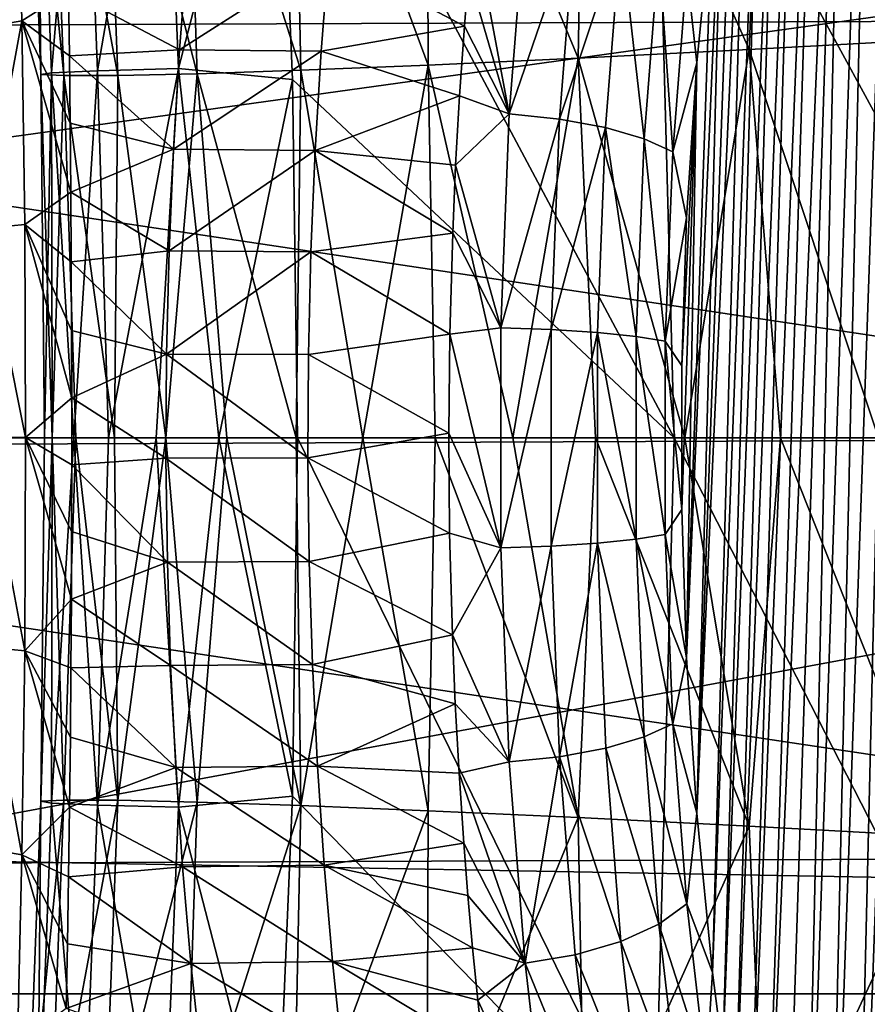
# Model space of a CAD drawing. Header units: metres. Extents: x -160 to 52, y -25 to 25.
# Tile 84 of 166: x -20.87 to -18.69, y -1.45 to 1.07. Entities that reach past the tile are written whole.
import ezdxf

# ---------------------------------------------------------------- set-up
doc = ezdxf.new("R2010")
doc.units = ezdxf.units.M
doc.layers.add('solid_509094_SW0001', color=7, linetype='CONTINUOUS')

msp = doc.modelspace()

# ---------------------------------------------------------------- linework, layer by layer
at = {"layer": 'solid_509094_SW0001'}
for points in [[(-18.737247, -2.979123, 205.157303), (-18.587088, 3.334841, 205.877975), (-18.502651, 3.491498, 206.283203)], [(-18.665651, -3.161583, 205.500916), (-18.737247, -2.979123, 205.157303), (-18.502651, 3.491498, 206.283203)], [(-18.801697, -2.788523, 204.847992), (-18.665487, 3.162188, 205.501709), (-18.587088, 3.334841, 205.877975)], [(-18.737247, -2.979123, 205.157303), (-18.801697, -2.788523, 204.847992), (-18.587088, 3.334841, 205.877975)], [(-18.859533, -2.593395, 204.570419), (-18.736992, 2.980023, 205.158539), (-18.665487, 3.162188, 205.501709)], [(-18.801697, -2.788523, 204.847992), (-18.859533, -2.593395, 204.570419), (-18.665487, 3.162188, 205.501709)], [(-18.956682, -2.192125, 204.104172), (-18.801397, 2.789609, 204.849442), (-18.736992, 2.980023, 205.158539)], [(-18.910912, -2.394049, 204.323853), (-18.956682, -2.192125, 204.104172), (-18.736992, 2.980023, 205.158539)], [(-18.859533, -2.593395, 204.570419), (-18.910912, -2.394049, 204.323853), (-18.736992, 2.980023, 205.158539)], [(-18.99704, -1.987924, 203.910492), (-18.859232, 2.594523, 204.571869), (-18.801397, 2.789609, 204.849442)], [(-18.956682, -2.192125, 204.104172), (-18.99704, -1.987924, 203.910492), (-18.801397, 2.789609, 204.849442)], [(-19.032532, -1.782347, 203.740158), (-18.910646, 2.395082, 204.325119), (-18.859232, 2.594523, 204.571869)], [(-18.99704, -1.987924, 203.910492), (-19.032532, -1.782347, 203.740158), (-18.859232, 2.594523, 204.571869)], [(-19.063393, -1.576157, 203.592041), (-18.95647, 2.192981, 204.105194), (-18.910646, 2.395082, 204.325119)], [(-19.032532, -1.782347, 203.740158), (-19.063393, -1.576157, 203.592041), (-18.910646, 2.395082, 204.325119)], [(-19.089863, -1.36989, 203.465012), (-18.996887, 1.988546, 203.911224), (-18.95647, 2.192981, 204.105194)], [(-19.063393, -1.576157, 203.592041), (-19.089863, -1.36989, 203.465012), (-18.95647, 2.192981, 204.105194)], [(-16.941088, 1.07381, 246.623383), (-23.890896, 2.116662, 213.269287), (-23.911182, 1.046, 213.171936)], [(-18.442762, 2.01838, 26.527624), (-18.954386, 1.973881, 27.022652), (-18.510139, 1.021206, 26.71846)], [(-26.440783, 0, 158.299973), (-15.616891, 1.504099, 204.904938), (-26.333057, 1.971099, 158.277527)], [(-18.954386, 1.973881, 27.022652), (-19.41695, 1.937502, 27.599339), (-18.996185, 0.994796, 27.205294)], [(-19.130644, -0.961176, 203.269287), (-19.032431, 1.782741, 203.740631), (-18.996887, 1.988546, 203.911224)], [(-19.089863, -1.36989, 203.465012), (-19.130644, -0.961176, 203.269287), (-18.996887, 1.988546, 203.911224)], [(-18.954386, 1.973881, 27.022652), (-18.996185, 0.994796, 27.205294), (-18.510139, 1.021206, 26.71846)], [(-19.41695, 1.937502, 27.599339), (-19.822643, 1.909118, 28.262337), (-19.434156, 0.972748, 27.766659)], [(-19.41695, 1.937502, 27.599339), (-19.434156, 0.972748, 27.766659), (-18.996185, 0.994796, 27.205294)], [(-20.820297, 1.890358, 34.586143), (-20.703531, 1.901669, 36.143436), (-20.784328, 0.935394, 34.638081)], [(-20.703531, 1.901669, 36.143436), (-20.666269, 0.940692, 36.20116), (-20.784328, 0.935394, 34.638081)], [(-20.703531, 1.901669, 36.143436), (-20.498055, 1.912919, 37.841545), (-20.666269, 0.940692, 36.20116)], [(-20.498055, 1.912919, 37.841545), (-20.458506, 0.946196, 37.90427), (-20.666269, 0.940692, 36.20116)], [(-20.498055, 1.912919, 37.841545), (-20.208521, 1.912582, 39.661388), (-20.458506, 0.946196, 37.90427)], [(-20.208521, 1.912582, 39.661388), (-20.166765, 0.91766, 39.723545), (-20.458506, 0.946196, 37.90427)], [(-19.188213, 0, 45.201702), (-20.166765, 0.91766, 39.723545), (-20.208521, 1.912582, 39.661388)], [(-19.188213, 0, 45.201702), (-20.208521, 1.912582, 39.661388), (-19.239134, 1.869086, 45.137527)], [(-19.822643, 1.909118, 28.262337), (-20.165092, 1.888429, 29.013939), (-19.818974, 0.955152, 28.408861)], [(-19.822643, 1.909118, 28.262337), (-19.818974, 0.955152, 28.408861), (-19.434156, 0.972748, 27.766659)], [(-20.847792, 1.879932, 33.178879), (-20.820297, 1.890358, 34.586143), (-20.811768, 0.930786, 33.228859)], [(-20.847792, 1.879932, 33.178879), (-20.811768, 0.930786, 33.228859), (-20.752453, 0.927948, 31.978954)], [(-20.789049, 1.872376, 31.923706), (-20.847792, 1.879932, 33.178879), (-20.752453, 0.927948, 31.978954)], [(-20.820297, 1.890358, 34.586143), (-20.784328, 0.935394, 34.638081), (-20.811768, 0.930786, 33.228859)], [(-20.789049, 1.872376, 31.923706), (-20.752453, 0.927948, 31.978954), (-20.614553, 0.928305, 30.888863)], [(-20.650255, 1.870273, 30.819164), (-20.789049, 1.872376, 31.923706), (-20.614553, 0.928305, 30.888863)], [(-20.441214, 1.875355, 29.860241), (-20.650255, 1.870273, 30.819164), (-20.410641, 0.932792, 29.953733)], [(-20.650255, 1.870273, 30.819164), (-20.614553, 0.928305, 30.888863), (-20.410641, 0.932792, 29.953733)], [(-20.165092, 1.888429, 29.013939), (-20.441214, 1.875355, 29.860241), (-20.14543, 0.941818, 29.135405)], [(-20.441214, 1.875355, 29.860241), (-20.410641, 0.932792, 29.953733), (-20.14543, 0.941818, 29.135405)], [(-20.165092, 1.888429, 29.013939), (-20.14543, 0.941818, 29.135405), (-19.818974, 0.955152, 28.408861)], [(-19.239134, 1.869086, 45.137527), (-18.266529, 1.799732, 50.620781), (-18.221413, 0, 50.665646)], [(-19.188213, 0, 45.201702), (-19.239134, 1.869086, 45.137527), (-18.221413, 0, 50.665646)], [(-19.130644, -0.961176, 203.269287), (-19.063339, 1.576348, 203.5923), (-19.032431, 1.782741, 203.740631)], [(-19.156416, -0.563276, 203.145599), (-19.089842, 1.36993, 203.465103), (-19.063339, 1.576348, 203.5923)], [(-19.130644, -0.961176, 203.269287), (-19.156416, -0.563276, 203.145599), (-19.063339, 1.576348, 203.5923)], [(-20.871515, 1.553877, 203.385422), (-20.859957, 1.068734, 203.151871), (-20.96715, 1.049513, 203.22023)], [(-20.871515, 1.553877, 203.385422), (-20.74062, 1.144055, 203.137665), (-20.859957, 1.068734, 203.151871)], [(-26.440783, 0, 158.299973), (-15.685304, 0, 204.884201), (-15.616891, 1.504099, 204.904938)], [(-159.199997, 1.424548, -24.458549), (-2.2, 1.424548, -24.458549), (-2.2, -1.424548, -24.458549)], [(-159.199997, -1.424548, -24.458549), (-159.199997, 1.424548, -24.458549), (-2.2, -1.424548, -24.458549)], [(-19.156416, -0.563276, 203.145599), (-19.130657, 0.961157, 203.269226), (-19.089842, 1.36993, 203.465103)], [(-19.156044, 1.19357, 203.233948), (-19.089842, 1.36993, 203.465103), (-19.130657, 0.961157, 203.269226)], [(-19.570677, 1.345187, 202.993958), (-19.610907, 0.830267, 202.800888), (-19.703255, 1.323965, 202.993332)], [(-19.442339, 1.324008, 203.012665), (-19.610907, 0.830267, 202.800888), (-19.570677, 1.345187, 202.993958)], [(-19.610907, 0.830267, 202.800888), (-19.715401, 1.189129, 202.935059), (-19.703255, 1.323965, 202.993332)], [(-19.442339, 1.324008, 203.012665), (-19.481977, 0.81662, 202.822433), (-19.610907, 0.830267, 202.800888)], [(-19.325279, 1.28998, 203.061447), (-19.481977, 0.81662, 202.822433), (-19.442339, 1.324008, 203.012665)], [(-19.325279, 1.28998, 203.061447), (-19.363966, 0.79471, 202.875793), (-19.481977, 0.81662, 202.822433)], [(-19.265354, 0.766041, 202.957489), (-19.363966, 0.79471, 202.875793), (-19.325279, 1.28998, 203.061447)], [(-19.227913, 1.24542, 203.137161), (-19.265354, 0.766041, 202.957489), (-19.325279, 1.28998, 203.061447)], [(-20.74062, 1.144055, 203.137665), (-20.436714, 1.242512, 203.11322), (-20.456337, 0.99447, 203.019043)], [(-20.07349, 1.237874, 203.031876), (-20.456337, 0.99447, 203.019043), (-20.436714, 1.242512, 203.11322)], [(-20.092945, 0.99069, 202.938507), (-20.456337, 0.99447, 203.019043), (-20.07349, 1.237874, 203.031876)], [(-20.092945, 0.99069, 202.938507), (-20.07349, 1.237874, 203.031876), (-19.726145, 1.055058, 202.883514)], [(-20.07349, 1.237874, 203.031876), (-19.715401, 1.189129, 202.935059), (-19.726145, 1.055058, 202.883514)], [(-19.192036, 0.732684, 203.061218), (-19.265354, 0.766041, 202.957489), (-19.227913, 1.24542, 203.137161)], [(-19.156044, 1.19357, 203.233948), (-19.192036, 0.732684, 203.061218), (-19.227913, 1.24542, 203.137161)], [(-19.610907, 0.830267, 202.800888), (-19.726145, 1.055058, 202.883514), (-19.715401, 1.189129, 202.935059)], [(-19.156044, 1.19357, 203.233948), (-19.130657, 0.961157, 203.269226), (-19.192036, 0.732684, 203.061218)], [(-20.859957, 1.068734, 203.151871), (-20.74062, 1.144055, 203.137665), (-20.738358, 0.979048, 203.075165)], [(-20.738358, 0.979048, 203.075165), (-20.74062, 1.144055, 203.137665), (-20.456337, 0.99447, 203.019043)], [(-16.934216, 0, 246.656357), (-16.941088, 1.07381, 246.623383), (-23.911182, 1.046, 213.171936)], [(-20.859957, 1.068734, 203.151871), (-20.958538, 0.536435, 203.070908), (-20.96715, 1.049513, 203.22023)], [(-20.859957, 1.068734, 203.151871), (-20.852926, 0.546769, 203.000931), (-20.958538, 0.536435, 203.070908)], [(-20.859957, 1.068734, 203.151871), (-20.738358, 0.979048, 203.075165), (-20.736265, 0.805848, 203.020432)], [(-20.859957, 1.068734, 203.151871), (-20.736265, 0.805848, 203.020432), (-20.73477, 0.629759, 202.975906)], [(-20.859957, 1.068734, 203.151871), (-20.73477, 0.629759, 202.975906), (-20.852926, 0.546769, 203.000931)], [(-16.934216, 0, 246.656357), (-23.911182, 1.046, 213.171936), (-23.917706, -0.028285, 213.140625)], [(-20.092945, 0.99069, 202.938507), (-19.726145, 1.055058, 202.883514), (-19.738455, 0.876276, 202.824478)], [(-19.610907, 0.830267, 202.800888), (-19.738455, 0.876276, 202.824478), (-19.726145, 1.055058, 202.883514)], [(-18.510139, 1.021206, 26.71846), (-18.996185, 0.994796, 27.205294), (-18.664648, 0.000012, 26.908932)], [(-20.738358, 0.979048, 203.075165), (-20.456337, 0.99447, 203.019043), (-20.471792, 0.739387, 202.94487)], [(-20.092945, 0.99069, 202.938507), (-20.471792, 0.739387, 202.94487), (-20.456337, 0.99447, 203.019043)], [(-20.108267, 0.736543, 202.864975), (-20.471792, 0.739387, 202.94487), (-20.092945, 0.99069, 202.938507)], [(-20.108267, 0.736543, 202.864975), (-20.092945, 0.99069, 202.938507), (-19.738455, 0.876276, 202.824478)], [(-18.996185, 0.994796, 27.205294), (-19.434156, 0.972748, 27.766659), (-19.16136, 0.000022, 27.449459)], [(-18.996185, 0.994796, 27.205294), (-19.16136, 0.000022, 27.449459), (-18.91604, 0.000057, 27.165113)], [(-18.996185, 0.994796, 27.205294), (-18.91604, 0.000057, 27.165113), (-18.664648, 0.000012, 26.908932)], [(-20.736265, 0.805848, 203.020432), (-20.738358, 0.979048, 203.075165), (-20.471792, 0.739387, 202.94487)], [(-19.434156, 0.972748, 27.766659), (-19.818974, 0.955152, 28.408861), (-19.601973, 0, 28.076086)], [(-19.434156, 0.972748, 27.766659), (-19.601973, 0, 28.076086), (-19.389618, -0.000012, 27.752293)], [(-19.434156, 0.972748, 27.766659), (-19.389618, -0.000012, 27.752293), (-19.16136, 0.000022, 27.449459)], [(-19.192036, 0.732684, 203.061218), (-19.130657, 0.961157, 203.269226), (-19.156425, 0.563691, 203.145554)], [(-19.168633, -0.183719, 203.086975), (-19.168631, 0.184767, 203.086975), (-19.130657, 0.961157, 203.269226)], [(-19.156416, -0.563276, 203.145599), (-19.168633, -0.183719, 203.086975), (-19.130657, 0.961157, 203.269226)], [(-19.168631, 0.184767, 203.086975), (-19.156425, 0.563691, 203.145554), (-19.130657, 0.961157, 203.269226)], [(-20.811768, 0.930786, 33.228859), (-20.784328, 0.935394, 34.638081), (-20.802128, 0, 33.5116)], [(-20.784328, 0.935394, 34.638081), (-20.782827, 0, 34.435379), (-20.802128, 0, 33.5116)], [(-20.784328, 0.935394, 34.638081), (-20.666269, 0.940692, 36.20116), (-20.727045, 0, 35.393047)], [(-20.784328, 0.935394, 34.638081), (-20.727045, 0, 35.393047), (-20.782827, 0, 34.435379)], [(-20.666269, 0.940692, 36.20116), (-20.6378, 0, 36.382648), (-20.727045, 0, 35.393047)], [(-20.666269, 0.940692, 36.20116), (-20.458506, 0.946196, 37.90427), (-20.6378, 0, 36.382648)], [(-20.458506, 0.946196, 37.90427), (-20.515589, 0, 37.415314), (-20.6378, 0, 36.382648)], [(-20.458506, 0.946196, 37.90427), (-20.355345, 0, 38.532413), (-20.515589, 0, 37.415314)], [(-20.458506, 0.946196, 37.90427), (-20.166765, 0.91766, 39.723545), (-20.355345, 0, 38.532413)], [(-20.14543, 0.941818, 29.135405), (-20.410641, 0.932792, 29.953733), (-20.157383, -0.000003, 29.224857)], [(-20.14543, 0.941818, 29.135405), (-20.157383, -0.000003, 29.224857), (-19.986334, -0.000004, 28.808592)], [(-19.818974, 0.955152, 28.408861), (-20.14543, 0.941818, 29.135405), (-19.986334, -0.000004, 28.808592)], [(-19.818974, 0.955152, 28.408861), (-19.986334, -0.000004, 28.808592), (-19.800823, 0.000005, 28.42671)], [(-19.818974, 0.955152, 28.408861), (-19.800823, 0.000005, 28.42671), (-19.601973, 0, 28.076086)], [(-20.811768, 0.930786, 33.228859), (-20.802128, 0, 33.5116), (-20.782171, 0.000001, 32.626019)], [(-20.752453, 0.927948, 31.978954), (-20.811768, 0.930786, 33.228859), (-20.782171, 0.000001, 32.626019)], [(-20.752453, 0.927948, 31.978954), (-20.782171, 0.000001, 32.626019), (-20.721939, -0.000001, 31.79451)], [(-20.614553, 0.928305, 30.888863), (-20.752453, 0.927948, 31.978954), (-20.622835, 0, 31.030619)], [(-20.752453, 0.927948, 31.978954), (-20.721939, -0.000001, 31.79451), (-20.622835, 0, 31.030619)], [(-20.614553, 0.928305, 30.888863), (-20.622835, 0, 31.030619), (-20.491295, 0.000002, 30.349794)], [(-20.410641, 0.932792, 29.953733), (-20.614553, 0.928305, 30.888863), (-20.491295, 0.000002, 30.349794)], [(-20.410641, 0.932792, 29.953733), (-20.491295, 0.000002, 30.349794), (-20.335014, -0.000004, 29.753269)], [(-20.410641, 0.932792, 29.953733), (-20.335014, -0.000004, 29.753269), (-20.157383, -0.000003, 29.224857)], [(-20.166765, 0.91766, 39.723545), (-20.153999, 0, 39.743484), (-20.355345, 0, 38.532413)], [(-19.188213, 0, 45.201702), (-20.153999, 0, 39.743484), (-20.166765, 0.91766, 39.723545)], [(-20.108267, 0.736543, 202.864975), (-19.738455, 0.876276, 202.824478), (-19.748419, 0.6989, 202.776688)], [(-19.610907, 0.830267, 202.800888), (-19.748419, 0.6989, 202.776688), (-19.738455, 0.876276, 202.824478)], [(-19.610907, 0.830267, 202.800888), (-19.632832, 0.282102, 202.695679), (-19.748419, 0.6989, 202.776688)], [(-19.481977, 0.81662, 202.822433), (-19.632832, 0.282102, 202.695679), (-19.610907, 0.830267, 202.800888)], [(-19.481977, 0.81662, 202.822433), (-19.503544, 0.277271, 202.718948), (-19.632832, 0.282102, 202.695679)], [(-19.363966, 0.79471, 202.875793), (-19.503544, 0.277271, 202.718948), (-19.481977, 0.81662, 202.822433)], [(-20.73477, 0.629759, 202.975906), (-20.736265, 0.805848, 203.020432), (-20.471792, 0.739387, 202.94487)], [(-19.363966, 0.79471, 202.875793), (-19.384956, 0.269546, 202.775055), (-19.503544, 0.277271, 202.718948)], [(-19.285591, 0.259477, 202.860367), (-19.384956, 0.269546, 202.775055), (-19.363966, 0.79471, 202.875793)], [(-19.265354, 0.766041, 202.957489), (-19.285591, 0.259477, 202.860367), (-19.363966, 0.79471, 202.875793)], [(-19.211397, 0.247766, 202.968307), (-19.285591, 0.259477, 202.860367), (-19.265354, 0.766041, 202.957489)], [(-19.192036, 0.732684, 203.061218), (-19.211397, 0.247766, 202.968307), (-19.265354, 0.766041, 202.957489)], [(-20.73477, 0.629759, 202.975906), (-20.471792, 0.739387, 202.94487), (-20.48284, 0.478856, 202.891861)], [(-20.108267, 0.736543, 202.864975), (-20.48284, 0.478856, 202.891861), (-20.471792, 0.739387, 202.94487)], [(-20.119217, 0.477012, 202.812424), (-20.48284, 0.478856, 202.891861), (-20.108267, 0.736543, 202.864975)], [(-20.119217, 0.477012, 202.812424), (-20.108267, 0.736543, 202.864975), (-19.756046, 0.524619, 202.740143)], [(-20.108267, 0.736543, 202.864975), (-19.748419, 0.6989, 202.776688), (-19.756046, 0.524619, 202.740143)], [(-19.192036, 0.732684, 203.061218), (-19.156425, 0.563691, 203.145554), (-19.211397, 0.247766, 202.968307)], [(-19.632832, 0.282102, 202.695679), (-19.756046, 0.524619, 202.740143), (-19.748419, 0.6989, 202.776688)], [(-20.852926, 0.546769, 203.000931), (-20.73477, 0.629759, 202.975906), (-20.733595, 0.450876, 202.941864)], [(-20.733595, 0.450876, 202.941864), (-20.73477, 0.629759, 202.975906), (-20.48284, 0.478856, 202.891861)], [(-19.211397, 0.247766, 202.968307), (-19.156425, 0.563691, 203.145554), (-19.168631, 0.184767, 203.086975)], [(-20.852926, 0.546769, 203.000931), (-20.850544, 0.000986, 202.947235), (-20.958538, 0.536435, 203.070908)], [(-20.850544, 0.000986, 202.947235), (-20.955551, 0.000916, 203.017868), (-20.958538, 0.536435, 203.070908)], [(-20.852926, 0.546769, 203.000931), (-20.733595, 0.450876, 202.941864), (-20.732771, 0.27526, 202.919296)], [(-20.852926, 0.546769, 203.000931), (-20.732771, 0.27526, 202.919296), (-20.732389, 0.10297, 202.907654)], [(-20.852926, 0.546769, 203.000931), (-20.732389, 0.10297, 202.907654), (-20.850544, 0.000986, 202.947235)], [(-20.119217, 0.477012, 202.812424), (-19.756046, 0.524619, 202.740143), (-19.763407, 0.266002, 202.704849)], [(-19.632832, 0.282102, 202.695679), (-19.763407, 0.266002, 202.704849), (-19.756046, 0.524619, 202.740143)], [(-20.733595, 0.450876, 202.941864), (-20.48284, 0.478856, 202.891861), (-20.48925, 0.214584, 202.861084)], [(-20.119217, 0.477012, 202.812424), (-20.48925, 0.214584, 202.861084), (-20.48284, 0.478856, 202.891861)], [(-20.125572, 0.213784, 202.781921), (-20.48925, 0.214584, 202.861084), (-20.119217, 0.477012, 202.812424)], [(-20.125572, 0.213784, 202.781921), (-20.119217, 0.477012, 202.812424), (-19.763407, 0.266002, 202.704849)], [(-20.732771, 0.27526, 202.919296), (-20.733595, 0.450876, 202.941864), (-20.48925, 0.214584, 202.861084)], [(-19.632832, 0.282102, 202.695679), (-19.632816, -0.281953, 202.695755), (-19.763407, 0.266002, 202.704849)], [(-19.503544, 0.277271, 202.718948), (-19.632816, -0.281953, 202.695755), (-19.632832, 0.282102, 202.695679)], [(-20.732389, 0.10297, 202.907654), (-20.732771, 0.27526, 202.919296), (-20.48925, 0.214584, 202.861084)], [(-20.125572, 0.213784, 202.781921), (-19.763407, 0.266002, 202.704849), (-19.76598, 0.011787, 202.692474)], [(-19.632816, -0.281953, 202.695755), (-19.76598, 0.011787, 202.692474), (-19.763407, 0.266002, 202.704849)], [(-19.503544, 0.277271, 202.718948), (-19.503527, -0.277207, 202.71904), (-19.632816, -0.281953, 202.695755)], [(-19.384956, 0.269546, 202.775055), (-19.503527, -0.277207, 202.71904), (-19.503544, 0.277271, 202.718948)], [(-19.384956, 0.269546, 202.775055), (-19.384939, -0.269525, 202.775146), (-19.503527, -0.277207, 202.71904)], [(-19.285576, -0.259396, 202.860458), (-19.384939, -0.269525, 202.775146), (-19.384956, 0.269546, 202.775055)], [(-19.285591, 0.259477, 202.860367), (-19.285576, -0.259396, 202.860458), (-19.384956, 0.269546, 202.775055)], [(-19.211382, -0.2476, 202.968384), (-19.285576, -0.259396, 202.860458), (-19.285591, 0.259477, 202.860367)], [(-19.211397, 0.247766, 202.968307), (-19.211382, -0.2476, 202.968384), (-19.285591, 0.259477, 202.860367)], [(-19.211397, 0.247766, 202.968307), (-19.168631, 0.184767, 203.086975), (-19.168633, -0.183719, 203.086975)], [(-19.211397, 0.247766, 202.968307), (-19.168633, -0.183719, 203.086975), (-19.211382, -0.2476, 202.968384)], [(-20.732389, 0.10297, 202.907654), (-20.48925, 0.214584, 202.861084), (-20.490803, -0.051721, 202.853638)], [(-20.127111, -0.051454, 202.774536), (-20.490803, -0.051721, 202.853638), (-20.48925, 0.214584, 202.861084)], [(-20.127111, -0.051454, 202.774536), (-20.48925, 0.214584, 202.861084), (-20.125572, 0.213784, 202.781921)], [(-20.127111, -0.051454, 202.774536), (-20.125572, 0.213784, 202.781921), (-19.76598, 0.011787, 202.692474)], [(-20.850544, 0.000986, 202.947235), (-20.732389, 0.10297, 202.907654), (-20.732347, -0.069146, 202.90654)], [(-20.732347, -0.069146, 202.90654), (-20.732389, 0.10297, 202.907654), (-20.490803, -0.051721, 202.853638)], [(-20.852888, -0.545184, 203.000412), (-20.958498, -0.534947, 203.070404), (-20.955551, 0.000916, 203.017868)], [(-20.850544, 0.000986, 202.947235), (-20.852888, -0.545184, 203.000412), (-20.955551, 0.000916, 203.017868)], [(-20.850544, 0.000986, 202.947235), (-20.733261, -0.413102, 202.936111), (-20.852888, -0.545184, 203.000412)], [(-20.850544, 0.000986, 202.947235), (-20.732347, -0.069146, 202.90654), (-20.732586, -0.240125, 202.91597)], [(-20.850544, 0.000986, 202.947235), (-20.732586, -0.240125, 202.91597), (-20.733261, -0.413102, 202.936111)], [(-20.811768, -0.930786, 33.228859), (-20.782171, 0.000001, 32.626019), (-20.802128, 0, 33.5116)], [(-20.811768, -0.930786, 33.228859), (-20.752453, -0.927948, 31.978954), (-20.782171, 0.000001, 32.626019)], [(-20.784328, -0.935394, 34.638081), (-20.782827, 0, 34.435379), (-20.727045, 0, 35.393047)], [(-20.666269, -0.940692, 36.20116), (-20.784328, -0.935394, 34.638081), (-20.727045, 0, 35.393047)], [(-20.752453, -0.927948, 31.978954), (-20.721939, -0.000001, 31.79451), (-20.782171, 0.000001, 32.626019)], [(-20.666269, -0.940692, 36.20116), (-20.727045, 0, 35.393047), (-20.6378, 0, 36.382648)], [(-20.666269, -0.940692, 36.20116), (-20.6378, 0, 36.382648), (-20.515589, 0, 37.415314)], [(-20.614553, -0.928305, 30.888863), (-20.491295, 0.000002, 30.349794), (-20.622835, 0, 31.030619)], [(-20.614553, -0.928305, 30.888863), (-20.410641, -0.932792, 29.953733), (-20.491295, 0.000002, 30.349794)], [(-20.458506, -0.946196, 37.90427), (-20.515589, 0, 37.415314), (-20.355345, 0, 38.532413)], [(-20.410641, -0.932792, 29.953733), (-20.335014, -0.000004, 29.753269), (-20.491295, 0.000002, 30.349794)], [(-20.166765, -0.91766, 39.723545), (-20.458506, -0.946196, 37.90427), (-20.355345, 0, 38.532413)], [(-20.166765, -0.91766, 39.723545), (-20.355345, 0, 38.532413), (-20.153999, 0, 39.743484)], [(-19.239134, -1.869086, 45.137527), (-20.166765, -0.91766, 39.723545), (-20.153999, 0, 39.743484)], [(-19.239134, -1.869086, 45.137527), (-20.153999, 0, 39.743484), (-19.188213, 0, 45.201702)], [(-20.127111, -0.051454, 202.774536), (-19.76598, 0.011787, 202.692474), (-19.763769, -0.244205, 202.703003)], [(-19.818974, -0.955152, 28.408861), (-19.800823, 0.000005, 28.42671), (-19.986334, -0.000004, 28.808592)], [(-19.818974, -0.955152, 28.408861), (-19.434156, -0.972748, 27.766659), (-19.800823, 0.000005, 28.42671)], [(-19.434156, -0.972748, 27.766659), (-19.601973, 0, 28.076086), (-19.800823, 0.000005, 28.42671)], [(-19.632816, -0.281953, 202.695755), (-19.763769, -0.244205, 202.703003), (-19.76598, 0.011787, 202.692474)], [(-18.996185, -0.994796, 27.205294), (-19.16136, 0.000022, 27.449459), (-19.389618, -0.000012, 27.752293)], [(-18.996185, -0.994796, 27.205294), (-18.91604, 0.000057, 27.165113), (-19.16136, 0.000022, 27.449459)], [(-18.996185, -0.994796, 27.205294), (-18.510139, -1.021206, 26.71846), (-18.91604, 0.000057, 27.165113)], [(-18.510139, -1.021206, 26.71846), (-18.664648, 0.000012, 26.908932), (-18.91604, 0.000057, 27.165113)], [(-26.333055, -1.971122, 158.277527), (-15.685304, 0, 204.884201), (-26.440783, 0, 158.299973)], [(-26.333055, -1.971122, 158.277527), (-15.616341, -1.503464, 204.904953), (-15.685304, 0, 204.884201)], [(-16.941072, -1.072582, 246.623459), (-16.934216, 0, 246.656357), (-23.917706, -0.028285, 213.140625)], [(-20.811768, -0.930786, 33.228859), (-20.802128, 0, 33.5116), (-20.782827, 0, 34.435379)], [(-20.784328, -0.935394, 34.638081), (-20.811768, -0.930786, 33.228859), (-20.782827, 0, 34.435379)], [(-20.752453, -0.927948, 31.978954), (-20.614553, -0.928305, 30.888863), (-20.721939, -0.000001, 31.79451)], [(-20.614553, -0.928305, 30.888863), (-20.622835, 0, 31.030619), (-20.721939, -0.000001, 31.79451)], [(-20.458506, -0.946196, 37.90427), (-20.666269, -0.940692, 36.20116), (-20.515589, 0, 37.415314)], [(-20.410641, -0.932792, 29.953733), (-20.14543, -0.941818, 29.135405), (-20.335014, -0.000004, 29.753269)], [(-20.14543, -0.941818, 29.135405), (-20.157383, -0.000003, 29.224857), (-20.335014, -0.000004, 29.753269)], [(-20.14543, -0.941818, 29.135405), (-19.986334, -0.000004, 28.808592), (-20.157383, -0.000003, 29.224857)], [(-20.14543, -0.941818, 29.135405), (-19.818974, -0.955152, 28.408861), (-19.986334, -0.000004, 28.808592)], [(-19.434156, -0.972748, 27.766659), (-19.389618, -0.000012, 27.752293), (-19.601973, 0, 28.076086)], [(-19.434156, -0.972748, 27.766659), (-18.996185, -0.994796, 27.205294), (-19.389618, -0.000012, 27.752293)], [(-18.266529, -1.799732, 50.620781), (-19.239134, -1.869086, 45.137527), (-19.188213, 0, 45.201702)], [(-18.266529, -1.799732, 50.620781), (-19.188213, 0, 45.201702), (-18.221413, 0, 50.665646)], [(-23.910471, -1.101386, 213.175339), (-16.941072, -1.072582, 246.623459), (-23.917706, -0.028285, 213.140625)], [(-20.732586, -0.240125, 202.91597), (-20.732347, -0.069146, 202.90654), (-20.48732, -0.318311, 202.870361)], [(-20.732347, -0.069146, 202.90654), (-20.490803, -0.051721, 202.853638), (-20.48732, -0.318311, 202.870361)], [(-20.123661, -0.316977, 202.791092), (-20.490803, -0.051721, 202.853638), (-20.127111, -0.051454, 202.774536)], [(-20.123661, -0.316977, 202.791092), (-20.48732, -0.318311, 202.870361), (-20.490803, -0.051721, 202.853638)], [(-20.123661, -0.316977, 202.791092), (-20.127111, -0.051454, 202.774536), (-19.763769, -0.244205, 202.703003)], [(-19.211382, -0.2476, 202.968384), (-19.168633, -0.183719, 203.086975), (-19.156416, -0.563276, 203.145599)], [(-20.733261, -0.413102, 202.936111), (-20.732586, -0.240125, 202.91597), (-20.48732, -0.318311, 202.870361)], [(-20.123661, -0.316977, 202.791092), (-19.763769, -0.244205, 202.703003), (-19.756737, -0.504366, 202.736694)], [(-19.632816, -0.281953, 202.695755), (-19.756737, -0.504366, 202.736694), (-19.763769, -0.244205, 202.703003)], [(-19.211382, -0.2476, 202.968384), (-19.192017, -0.732621, 203.06131), (-19.285576, -0.259396, 202.860458)], [(-19.211382, -0.2476, 202.968384), (-19.156416, -0.563276, 203.145599), (-19.192017, -0.732621, 203.06131)], [(-19.503527, -0.277207, 202.71904), (-19.610884, -0.830233, 202.80101), (-19.632816, -0.281953, 202.695755)], [(-19.503527, -0.277207, 202.71904), (-19.481951, -0.816663, 202.822571), (-19.610884, -0.830233, 202.80101)], [(-19.384939, -0.269525, 202.775146), (-19.481951, -0.816663, 202.822571), (-19.503527, -0.277207, 202.71904)], [(-19.384939, -0.269525, 202.775146), (-19.363937, -0.794793, 202.875931), (-19.481951, -0.816663, 202.822571)], [(-19.285576, -0.259396, 202.860458), (-19.265331, -0.766063, 202.957611), (-19.384939, -0.269525, 202.775146)], [(-19.265331, -0.766063, 202.957611), (-19.363937, -0.794793, 202.875931), (-19.384939, -0.269525, 202.775146)], [(-19.192017, -0.732621, 203.06131), (-19.265331, -0.766063, 202.957611), (-19.285576, -0.259396, 202.860458)], [(-19.632816, -0.281953, 202.695755), (-19.610884, -0.830233, 202.80101), (-19.756737, -0.504366, 202.736694)], [(-20.733261, -0.413102, 202.936111), (-20.48732, -0.318311, 202.870361), (-20.478939, -0.583164, 202.910568)], [(-20.115356, -0.580787, 202.830948), (-20.48732, -0.318311, 202.870361), (-20.123661, -0.316977, 202.791092)], [(-20.115356, -0.580787, 202.830948), (-20.478939, -0.583164, 202.910568), (-20.48732, -0.318311, 202.870361)], [(-20.115356, -0.580787, 202.830948), (-20.123661, -0.316977, 202.791092), (-19.756737, -0.504366, 202.736694)], [(-20.852888, -0.545184, 203.000412), (-20.733261, -0.413102, 202.936111), (-20.73431, -0.589149, 202.967392)], [(-20.73431, -0.589149, 202.967392), (-20.733261, -0.413102, 202.936111), (-20.478939, -0.583164, 202.910568)], [(-20.115356, -0.580787, 202.830948), (-19.756737, -0.504366, 202.736694), (-19.749249, -0.681196, 202.772659)], [(-19.610884, -0.830233, 202.80101), (-19.749249, -0.681196, 202.772659), (-19.756737, -0.504366, 202.736694)], [(-20.859938, -1.068125, 203.151779), (-20.967131, -1.048937, 203.220154), (-20.958498, -0.534947, 203.070404)], [(-20.852888, -0.545184, 203.000412), (-20.859938, -1.068125, 203.151779), (-20.958498, -0.534947, 203.070404)], [(-20.852888, -0.545184, 203.000412), (-20.737907, -0.946287, 203.064362), (-20.859938, -1.068125, 203.151779)], [(-20.852888, -0.545184, 203.000412), (-20.73431, -0.589149, 202.967392), (-20.735807, -0.766695, 203.009933)], [(-20.852888, -0.545184, 203.000412), (-20.735807, -0.766695, 203.009933), (-20.737907, -0.946287, 203.064362)], [(-19.192017, -0.732621, 203.06131), (-19.156416, -0.563276, 203.145599), (-19.130644, -0.961176, 203.269287)], [(-20.735807, -0.766695, 203.009933), (-20.73431, -0.589149, 202.967392), (-20.465929, -0.844145, 202.973007)], [(-20.73431, -0.589149, 202.967392), (-20.478939, -0.583164, 202.910568), (-20.465929, -0.844145, 202.973007)], [(-20.102463, -0.840778, 202.892838), (-20.478939, -0.583164, 202.910568), (-20.115356, -0.580787, 202.830948)], [(-20.102463, -0.840778, 202.892838), (-20.465929, -0.844145, 202.973007), (-20.478939, -0.583164, 202.910568)], [(-20.102463, -0.840778, 202.892838), (-20.115356, -0.580787, 202.830948), (-19.749249, -0.681196, 202.772659)], [(-20.102463, -0.840778, 202.892838), (-19.749249, -0.681196, 202.772659), (-19.739479, -0.859236, 202.81955)], [(-19.610884, -0.830233, 202.80101), (-19.739479, -0.859236, 202.81955), (-19.749249, -0.681196, 202.772659)], [(-19.192017, -0.732621, 203.06131), (-19.156042, -1.193606, 203.233963), (-19.265331, -0.766063, 202.957611)], [(-19.192017, -0.732621, 203.06131), (-19.130644, -0.961176, 203.269287), (-19.156042, -1.193606, 203.233963)], [(-20.737907, -0.946287, 203.064362), (-20.735807, -0.766695, 203.009933), (-20.465929, -0.844145, 202.973007)], [(-19.265331, -0.766063, 202.957611), (-19.227901, -1.245539, 203.137222), (-19.363937, -0.794793, 202.875931)], [(-19.156042, -1.193606, 203.233963), (-19.227901, -1.245539, 203.137222), (-19.265331, -0.766063, 202.957611)], [(-19.363937, -0.794793, 202.875931), (-19.325264, -1.290157, 203.061523), (-19.481951, -0.816663, 202.822571)], [(-19.227901, -1.245539, 203.137222), (-19.325264, -1.290157, 203.061523), (-19.363937, -0.794793, 202.875931)], [(-19.610884, -0.830233, 202.80101), (-19.570671, -1.345257, 202.993988), (-19.739479, -0.859236, 202.81955)], [(-19.481951, -0.816663, 202.822571), (-19.570671, -1.345257, 202.993988), (-19.610884, -0.830233, 202.80101)], [(-19.481951, -0.816663, 202.822571), (-19.442326, -1.32415, 203.012726), (-19.570671, -1.345257, 202.993988)], [(-19.325264, -1.290157, 203.061523), (-19.442326, -1.32415, 203.012726), (-19.481951, -0.816663, 202.822571)], [(-20.737907, -0.946287, 203.064362), (-20.465929, -0.844145, 202.973007), (-20.448559, -1.099122, 203.056381)], [(-20.085243, -1.094845, 202.975464), (-20.465929, -0.844145, 202.973007), (-20.102463, -0.840778, 202.892838)], [(-20.085243, -1.094845, 202.975464), (-20.448559, -1.099122, 203.056381), (-20.465929, -0.844145, 202.973007)], [(-20.102463, -0.840778, 202.892838), (-19.739479, -0.859236, 202.81955), (-19.727415, -1.03779, 202.877426)], [(-20.085243, -1.094845, 202.975464), (-20.102463, -0.840778, 202.892838), (-19.727415, -1.03779, 202.877426)], [(-19.570671, -1.345257, 202.993988), (-19.727415, -1.03779, 202.877426), (-19.739479, -0.859236, 202.81955)], [(-20.847792, -1.879932, 33.178879), (-20.752453, -0.927948, 31.978954), (-20.811768, -0.930786, 33.228859)], [(-20.847792, -1.879932, 33.178879), (-20.789049, -1.872376, 31.923706), (-20.752453, -0.927948, 31.978954)], [(-20.820297, -1.890358, 34.586143), (-20.847792, -1.879932, 33.178879), (-20.811768, -0.930786, 33.228859)], [(-20.820297, -1.890358, 34.586143), (-20.811768, -0.930786, 33.228859), (-20.784328, -0.935394, 34.638081)], [(-20.789049, -1.872376, 31.923706), (-20.614553, -0.928305, 30.888863), (-20.752453, -0.927948, 31.978954)], [(-20.789049, -1.872376, 31.923706), (-20.650255, -1.870273, 30.819164), (-20.614553, -0.928305, 30.888863)], [(-20.650255, -1.870273, 30.819164), (-20.410641, -0.932792, 29.953733), (-20.614553, -0.928305, 30.888863)], [(-20.650255, -1.870273, 30.819164), (-20.441214, -1.875355, 29.860241), (-20.410641, -0.932792, 29.953733)], [(-20.208521, -1.912582, 39.661388), (-20.458506, -0.946196, 37.90427), (-20.166765, -0.91766, 39.723545)], [(-20.441214, -1.875355, 29.860241), (-20.14543, -0.941818, 29.135405), (-20.410641, -0.932792, 29.953733)], [(-19.239134, -1.869086, 45.137527), (-20.208521, -1.912582, 39.661388), (-20.166765, -0.91766, 39.723545)], [(-20.859938, -1.068125, 203.151779), (-20.737907, -0.946287, 203.064362), (-20.740414, -1.124635, 203.130081)], [(-20.703531, -1.901669, 36.143436), (-20.820297, -1.890358, 34.586143), (-20.784328, -0.935394, 34.638081)], [(-20.703531, -1.901669, 36.143436), (-20.784328, -0.935394, 34.638081), (-20.666269, -0.940692, 36.20116)], [(-20.740414, -1.124635, 203.130081), (-20.737907, -0.946287, 203.064362), (-20.448559, -1.099122, 203.056381)], [(-20.498055, -1.912919, 37.841545), (-20.703531, -1.901669, 36.143436), (-20.666269, -0.940692, 36.20116)], [(-20.498055, -1.912919, 37.841545), (-20.666269, -0.940692, 36.20116), (-20.458506, -0.946196, 37.90427)], [(-20.208521, -1.912582, 39.661388), (-20.498055, -1.912919, 37.841545), (-20.458506, -0.946196, 37.90427)], [(-20.441214, -1.875355, 29.860241), (-20.165092, -1.888429, 29.013939), (-20.14543, -0.941818, 29.135405)], [(-20.165092, -1.888429, 29.013939), (-19.818974, -0.955152, 28.408861), (-20.14543, -0.941818, 29.135405)], [(-20.165092, -1.888429, 29.013939), (-19.822643, -1.909118, 28.262337), (-19.818974, -0.955152, 28.408861)], [(-19.822643, -1.909118, 28.262337), (-19.434156, -0.972748, 27.766659), (-19.818974, -0.955152, 28.408861)], [(-19.822643, -1.909118, 28.262337), (-19.41695, -1.937502, 27.599339), (-19.434156, -0.972748, 27.766659)], [(-19.41695, -1.937502, 27.599339), (-18.996185, -0.994796, 27.205294), (-19.434156, -0.972748, 27.766659)], [(-19.156042, -1.193606, 203.233963), (-19.130644, -0.961176, 203.269287), (-19.089863, -1.36989, 203.465012)], [(-19.41695, -1.937502, 27.599339), (-18.954386, -1.973881, 27.022652), (-18.996185, -0.994796, 27.205294)], [(-18.954386, -1.973881, 27.022652), (-18.510139, -1.021206, 26.71846), (-18.996185, -0.994796, 27.205294)], [(-18.954386, -1.973881, 27.022652), (-18.442762, -2.01838, 26.527624), (-18.510139, -1.021206, 26.71846)], [(-20.859938, -1.068125, 203.151779), (-20.871532, -1.553841, 203.385559), (-20.967131, -1.048937, 203.220154)], [(-20.085243, -1.094845, 202.975464), (-19.727415, -1.03779, 202.877426), (-19.716831, -1.172054, 202.928192)], [(-19.570671, -1.345257, 202.993988), (-19.716831, -1.172054, 202.928192), (-19.727415, -1.03779, 202.877426)], [(-23.910471, -1.101386, 213.175339), (-16.961662, -2.141728, 246.524643), (-16.941072, -1.072582, 246.623459)], [(-20.859938, -1.068125, 203.151779), (-20.746763, -1.46189, 203.288055), (-20.871532, -1.553841, 203.385559)], [(-20.859938, -1.068125, 203.151779), (-20.740414, -1.124635, 203.130081), (-20.743324, -1.296435, 203.20488)], [(-20.859938, -1.068125, 203.151779), (-20.743324, -1.296435, 203.20488), (-20.746763, -1.46189, 203.288055)], [(-23.910471, -1.101386, 213.175339), (-23.889505, -2.170636, 213.275955), (-16.961662, -2.141728, 246.524643)], [(-20.740414, -1.124635, 203.130081), (-20.448559, -1.099122, 203.056381), (-20.427099, -1.34605, 203.159363)], [(-20.063967, -1.34096, 203.077576), (-20.448559, -1.099122, 203.056381), (-20.085243, -1.094845, 202.975464)], [(-20.063967, -1.34096, 203.077576), (-20.427099, -1.34605, 203.159363), (-20.448559, -1.099122, 203.056381)], [(-20.085243, -1.094845, 202.975464), (-19.716831, -1.172054, 202.928192), (-19.70492, -1.306328, 202.985352)], [(-20.063967, -1.34096, 203.077576), (-20.085243, -1.094845, 202.975464), (-19.70492, -1.306328, 202.985352)], [(-20.743324, -1.296435, 203.20488), (-20.740414, -1.124635, 203.130081), (-20.427099, -1.34605, 203.159363)], [(-19.570671, -1.345257, 202.993988), (-19.70492, -1.306328, 202.985352), (-19.716831, -1.172054, 202.928192)], [(-19.156042, -1.193606, 203.233963), (-19.106047, -1.623582, 203.473892), (-19.227901, -1.245539, 203.137222)], [(-19.156042, -1.193606, 203.233963), (-19.089863, -1.36989, 203.465012), (-19.106047, -1.623582, 203.473892)], [(-19.227901, -1.245539, 203.137222), (-19.176125, -1.690996, 203.385712), (-19.325264, -1.290157, 203.061523)], [(-19.106047, -1.623582, 203.473892), (-19.176125, -1.690996, 203.385712), (-19.227901, -1.245539, 203.137222)], [(-20.746763, -1.46189, 203.288055), (-20.743324, -1.296435, 203.20488), (-20.427099, -1.34605, 203.159363)], [(-20.063967, -1.34096, 203.077576), (-19.70492, -1.306328, 202.985352), (-19.6917, -1.440084, 203.048798)], [(-19.570671, -1.345257, 202.993988), (-19.6917, -1.440084, 203.048798), (-19.70492, -1.306328, 202.985352)], [(-19.325264, -1.290157, 203.061523), (-19.271952, -1.748917, 203.317368), (-19.442326, -1.32415, 203.012726)], [(-19.176125, -1.690996, 203.385712), (-19.271952, -1.748917, 203.317368), (-19.325264, -1.290157, 203.061523)], [(-19.442326, -1.32415, 203.012726), (-19.387848, -1.793059, 203.27417), (-19.570671, -1.345257, 202.993988)], [(-19.271952, -1.748917, 203.317368), (-19.387848, -1.793059, 203.27417), (-19.442326, -1.32415, 203.012726)], [(-20.746763, -1.46189, 203.288055), (-20.427099, -1.34605, 203.159363), (-20.401867, -1.583869, 203.280457)], [(-20.038946, -1.578051, 203.197662), (-20.427099, -1.34605, 203.159363), (-20.063967, -1.34096, 203.077576)], [(-20.038946, -1.578051, 203.197662), (-20.401867, -1.583869, 203.280457), (-20.427099, -1.34605, 203.159363)], [(-20.063967, -1.34096, 203.077576), (-19.6917, -1.440084, 203.048798), (-19.677013, -1.574486, 203.119278)], [(-20.038946, -1.578051, 203.197662), (-20.063967, -1.34096, 203.077576), (-19.677013, -1.574486, 203.119278)], [(-19.570671, -1.345257, 202.993988), (-19.515467, -1.820477, 203.258926), (-19.6917, -1.440084, 203.048798)], [(-19.387848, -1.793059, 203.27417), (-19.515467, -1.820477, 203.258926), (-19.570671, -1.345257, 202.993988)], [(-19.106047, -1.623582, 203.473892), (-19.089863, -1.36989, 203.465012), (-19.063393, -1.576157, 203.592041)], [(-159.199997, -1.424548, -24.458549), (-2.2, -1.424548, -24.458549), (-2.2, -4.25438, -24.12779)], [(-159.199997, -4.25438, -24.12779), (-159.199997, -1.424548, -24.458549), (-2.2, -4.25438, -24.12779)], [(-19.515467, -1.820477, 203.258926), (-19.677013, -1.574486, 203.119278), (-19.6917, -1.440084, 203.048798)]]:
    msp.add_3dface(points, dxfattribs=at)

doc.saveas('drawing.dxf')
